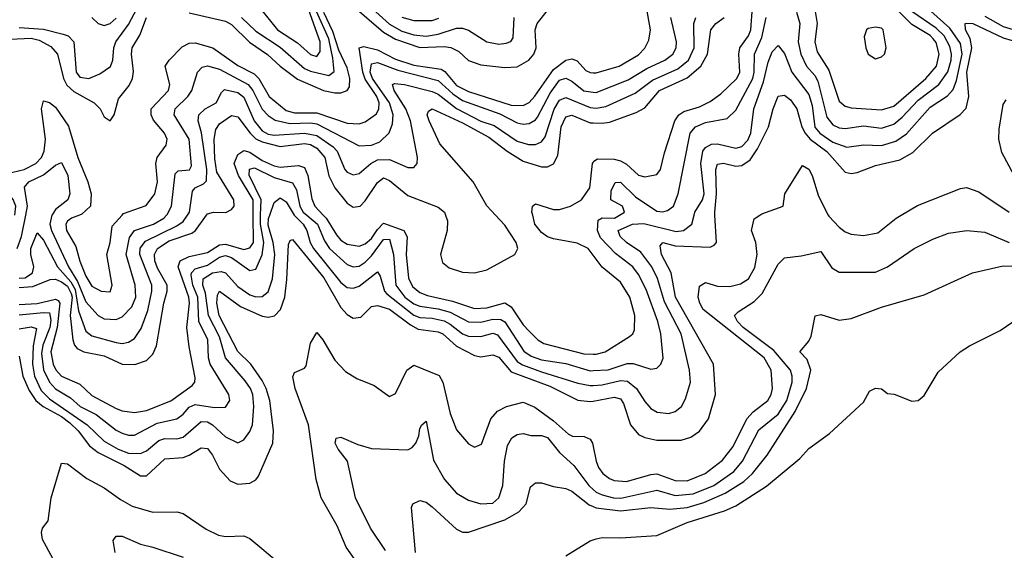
# Model space of a CAD drawing. Header units: inches. Extents: x 884549 to 1028252, y 526810 to 653624.
# Tile 74 of 256: x 948112 to 951354, y 538897 to 540643. Entities that reach past the tile are written whole.
import ezdxf

# ---------------------------------------------------------------- set-up
doc = ezdxf.new("R2010")
doc.units = ezdxf.units.IN
doc.header["$MEASUREMENT"] = 0
for name, color, linetype in [('A9543', 7, 'Continuous'), ('A9544', 7, 'Continuous'), ('A9553', 7, 'Continuous'), ('A9554', 7, 'Continuous')]:
    doc.layers.add(name, color=color, linetype=linetype)

msp = doc.modelspace()

# ---------------------------------------------------------------- linework, layer by layer
at = {"layer": 'A9543', "color": 5}
for points, elevation in [([(948103.4, 539890), (948117.6, 539930), (948132, 540000)], 2360), ([(948110, 539626.1), (948150, 539632.8), (948167.5, 539627.5), (948156.6, 539570), (948154.6, 539510), (948161.3, 539470), (948182.8, 539422.8), (948210, 539395.5), (948334.5, 539310), (948390, 539255.8), (948436.8, 539230), (948470, 539216.5), (948510, 539215.3), (948530, 539224.5), (948570, 539258.2), (948590, 539264.8), (948630, 539263.7), (948650, 539269.7), (948710, 539320.5), (948730, 539319.6), (948747.5, 539310), (948790, 539270.1), (948830, 539251), (948850, 539261.1), (948870, 539287.6), (948878.5, 539310), (948883.3, 539370), (948879.7, 539410), (948872.1, 539430), (948854.6, 539454.6), (948789.4, 539530), (948770, 539599.7), (948733.9, 539670), (948723.6, 539743.6), (948715, 539770), (948715.9, 539790), (948746.5, 539810), (948775.1, 539815.1), (948790, 539809.7), (948830, 539765.1), (948870, 539737.9), (948890, 539731.4), (948910, 539732.1), (948930, 539747.9), (948944.4, 539790), (948951.8, 539870), (948946.6, 539910), (948930, 539966.6), (948931.4, 539988.6), (948935.4, 540000)], 2240), ([(948110, 539706.2), (948170, 539709.2), (948230, 539723.5), (948238.7, 539718.7), (948244.6, 539710), (948235.5, 539630), (948214.7, 539550), (948222.3, 539510), (948231.3, 539491.3), (948250, 539470.1), (948310, 539444.1), (948350, 539406.3), (948430, 539363.3), (948450, 539355.8), (948490, 539351), (948530, 539357.3), (948610, 539388.7), (948680.1, 539439.9), (948688.9, 539450), (948690, 539464.7), (948670, 539566.3), (948662.6, 539630), (948670.9, 539710), (948669, 539730), (948634.1, 539830), (948640.4, 539850), (948670, 539863.8), (948730, 539876.6), (948770, 539902.4), (948790, 539904.6), (948850, 539886.9), (948870, 539892.4), (948881.6, 539910), (948881.3, 540000)], 2280), ([(948110, 539762.1), (948155.2, 539764.8), (948212.2, 539787.8), (948230, 539789.2), (948250, 539781.1), (948270, 539766.4), (948282.1, 539742.1), (948284.7, 539730), (948278.7, 539670), (948287.3, 539590), (948292.7, 539572.6), (948301.8, 539561.7), (948323.6, 539550), (948390, 539537.6), (948450, 539510.1), (948491.3, 539508.7), (948530, 539521.7), (948550, 539542.5), (948562.8, 539570), (948586.8, 539710), (948598.2, 539750), (948597.3, 539770), (948565.5, 539825.5), (948557.3, 539850), (948556.1, 539870), (948565.9, 539890), (948604.8, 539915.2), (948679.3, 539940.7), (948691.2, 539950), (948727.1, 540000)], 2320), ([(948110, 539671.7), (948190, 539679.9), (948210, 539678.2), (948214.4, 539654.4), (948211.3, 539630), (948188.1, 539571.9), (948184.4, 539544.4), (948190.9, 539490.9), (948209.8, 539450), (948230, 539428.5), (948279.1, 539399.1), (948311.4, 539370), (948364.2, 539344.2), (948430, 539292.3), (948450, 539282.2), (948470, 539275.7), (948490, 539276.2), (948564.6, 539315.4), (948629.7, 539330.3), (948650, 539345.2), (948670, 539368.4), (948690, 539376.9), (948753.1, 539366.9), (948790, 539368.4), (948804, 539390), (948801.1, 539410), (948738.8, 539510), (948733.3, 539530), (948731.6, 539590), (948702.4, 539650), (948698.4, 539730), (948681.9, 539770), (948677, 539803), (948677.9, 539810), (948690, 539823.5), (948730, 539835.9), (948770, 539862.1), (948790, 539867.7), (948810, 539860.8), (948870, 539817.5), (948890, 539821.7), (948910, 539869.3), (948916.5, 539910), (948904.5, 539970), (948905.5, 540000)], 2260), ([(948110, 539792.9), (948130, 539793.3), (948154.7, 539810), (948158.3, 539830), (948148.4, 539870), (948148.7, 539890), (948170, 539942), (948190, 539917.9), (948236.3, 539830), (948280.1, 539780.1), (948295, 539755), (948305.2, 539685.2), (948330, 539618.3), (948350, 539603.3), (948430, 539580.9), (948450, 539577.9), (948470, 539581.8), (948490, 539594.2), (948512.6, 539627.4), (948534.1, 539685.9), (948547.4, 539750), (948547.2, 539770), (948508.1, 539870), (948508.8, 539891.2), (948526, 539914), (948630, 539964.3), (948650, 539979), (948664.2, 540000)], 2340), ([(948218.3, 540000), (948211.5, 539970), (948216.7, 539950), (948272.7, 539830), (948301.9, 539781.9), (948330, 539715.2), (948370, 539670.1), (948390, 539659.2), (948430, 539656.1), (948450, 539665), (948481.6, 539698.4), (948494.4, 539730), (948492.3, 539770), (948462.2, 539870), (948473.8, 539926.3), (948490.2, 539949.8), (948552.2, 539970), (948586.4, 539990), (948595.5, 540000)], 2360), ([(948308.8, 540000), (948283.2, 539990), (948270, 539979.9), (948263.8, 539970), (948266.7, 539950), (948297, 539897), (948310, 539848.6), (948330, 539799.7), (948350, 539766.2), (948380.5, 539750), (948410, 539747.8), (948416.3, 539770), (948399.1, 539870), (948409.9, 539910), (948416.6, 539963.4), (948449.1, 540000)], 2380), ([(949016.4, 540000), (949017.8, 539997.8), (949045.1, 539970), (949057.7, 539950), (949068.8, 539910), (949079.5, 539890), (949170, 539777.9), (949190, 539761.7), (949210, 539759.5), (949230, 539766.4), (949290, 539813.3), (949299.2, 539799.2), (949313.2, 539750), (949320.7, 539740.7), (949410, 539671.3), (949430, 539663.2), (949470, 539660.6), (949510, 539651.8), (949530, 539641.6), (949570, 539610), (949590, 539601.8), (949630, 539600.5), (949670, 539611.8), (949685.7, 539605.7), (949750, 539518.3), (949767.4, 539507.4), (949830, 539484.1), (949950, 539447.1), (949990, 539439.4), (950000, 539440)], 2240), ([(949057.6, 540000), (949092.3, 539970), (949115.7, 539915.7), (949131.8, 539890), (949190, 539837.7), (949210, 539830.1), (949230, 539832.4), (949250, 539845.1), (949270, 539865.8), (949310, 539919.9), (949330, 539921), (949343.3, 539870), (949351, 539770), (949379.8, 539730), (949410, 539707.9), (949430, 539700.2), (949490, 539692.2), (949530, 539681.2), (949590, 539648.7), (949630, 539648.1), (949670, 539657.6), (949696.4, 539656.4), (949710, 539648.8), (949772.5, 539552.5), (949796.4, 539536.4), (949830, 539524.2), (949910, 539511.6), (949990, 539487.9), (950000, 539488.5)], 2260), ([(949111.4, 540000), (949120.7, 539990), (949154.8, 539934.8), (949170, 539917.9), (949190, 539904.7), (949230, 539897.9), (949250, 539905.2), (949270, 539922.7), (949290, 539952.8), (949310, 539973.2), (949376.8, 539950), (949388.3, 539928.3), (949384.8, 539870), (949392.1, 539792.1), (949405.7, 539765.7), (949430, 539745.7), (949455.4, 539735.4), (949537.5, 539717.5), (949610, 539692.5), (949650, 539694.8), (949710, 539711.3), (949730, 539697.8), (949770, 539639), (949790, 539618), (949818.7, 539590), (949838.2, 539578.2), (949970, 539544.1), (950000, 539542.6)], 2280), ([(949514.3, 540000), (949521.3, 539981.3), (949519.3, 539950), (949497.2, 539870), (949504.7, 539844.7), (949526.3, 539826.2), (949570, 539812), (949609.9, 539810.1), (949650, 539819.9), (949742, 539870), (949752.4, 539890), (949747, 539910), (949710, 539966.8), (949679.3, 540000)], 2320), ([(950000, 539868.8), (949983.9, 539890), (949947.8, 539907.8), (949870, 539921.5), (949850, 539929), (949830, 539943.4), (949808.8, 539970), (949801.2, 540000)], 2280), ([(948110, 539536.5), (948122.7, 539470), (948143.1, 539423.1), (948165.4, 539390), (948189.9, 539369.9), (948250, 539337.1), (948276.7, 539316.7), (948305, 539290), (948341.5, 539241.5), (948370, 539219.5), (948456.4, 539176.4), (948510, 539142.7), (948530, 539142.4), (948590, 539198.1), (948650, 539202.9), (948670.2, 539209.8), (948710, 539234.4), (948730, 539232.7), (948747.1, 539210), (948770, 539164.3), (948805.5, 539125.5), (948830, 539115.4), (948870, 539118), (948890, 539129.4), (948898.4, 539141.6), (948945.8, 539250), (948947.3, 539290), (948935.4, 539390), (948924.2, 539430), (948910, 539456.1), (948873.4, 539510), (948830, 539551.8), (948769.4, 539669.4), (948761.3, 539710), (948763.8, 539736.2), (948770, 539750.1), (948839.4, 539699.4), (948910, 539667.3), (948930, 539664), (948951.1, 539668.9), (948970.7, 539689.3), (948984.7, 539730), (948992.2, 539787.8), (948997.1, 539902.9), (949003, 539917), (949010, 539919.7), (949113.9, 539793.9), (949170, 539696.6), (949190, 539672.9), (949210, 539661.1), (949235.4, 539664.6), (949270, 539699.6), (949290, 539702.5), (949330, 539691.1), (949398.7, 539638.7), (949424.5, 539624.5), (949490, 539616.6), (949505.7, 539610), (949550, 539568.8), (949610, 539537.7), (949630, 539533.8), (949670, 539540.4), (949690, 539532.6), (949730, 539484.9), (949857.5, 539437.5), (949950, 539391.2), (949990, 539386.5), (950000, 539388.3)], 2220), ([(949213.6, 538870), (949187.2, 538907.2), (949157.9, 538977.9), (949105.3, 539070), (949088.8, 539130), (949062.9, 539310), (949019, 539430), (949011.6, 539468.4), (949017.3, 539482.7), (949050, 539496), (949055.9, 539504.1), (949070, 539578.5), (949090, 539614.4), (949110, 539590.2), (949150, 539522.5), (949185, 539485), (949222.1, 539462.1), (949279.8, 539439.8), (949330, 539402.9), (949350, 539413), (949386.6, 539490), (949410, 539506.2), (949492.9, 539472.9), (949505.8, 539450), (949530, 539347.6), (949550, 539293.2), (949590, 539247.5), (949610, 539236.9), (949633.1, 539246.9), (949663.9, 539330), (949684.9, 539355.1), (949715.1, 539370), (949770, 539384.2), (949808.2, 539368.2), (949870, 539323.1), (949918.9, 539278.9), (949932.6, 539272.6), (949971.2, 539271.2), (949990, 539262.4), (949997.7, 539250), (950000, 539238.8)], 2180), ([(949316.1, 538896.1), (949267.1, 538970), (949217.9, 539070), (949191.5, 539190), (949161.2, 539230), (949151.4, 539250), (949153.9, 539266.1), (949170, 539269.3), (949225, 539245), (949270, 539231.8), (949390, 539228.3), (949404.7, 539235.3), (949416.3, 539250), (949426.4, 539273.6), (949430, 539298), (949436, 539310), (949450, 539322), (949474.2, 539194.2), (949510.6, 539130), (949550, 539084.7), (949590, 539062.2), (949630, 539049.6), (949670, 539051.9), (949690, 539070.3), (949703.4, 539110), (949708, 539190), (949718.4, 539241.6), (949732.8, 539267.2), (949750, 539278), (949770, 539281.2), (949795.1, 539275.1), (949830, 539275.4), (949850, 539268.1), (949890, 539219.4), (949936.2, 539176.2), (949985.8, 539110), (950000, 539097.6)], 2160), ([(948221.2, 538870), (948187.7, 538932.3), (948183.7, 538956.3), (948187.4, 538970), (948206.2, 538993.8), (948216.2, 539070), (948250, 539184.4), (948270, 539181.6), (948333.2, 539133.2), (948390, 539102.6), (948443.9, 539063.9), (948482.8, 539042.8), (948550, 539022.6), (948630, 539024.2), (948650, 539018.4), (948726.3, 538966.3), (948766.7, 538946.7), (948790, 538942.4), (948850, 538944.8), (948870, 538936.1), (948970, 538852.3)], 2180), ([(949415, 538890), (949402, 539038), (949406.6, 539050), (949430, 539060.7), (949450, 539055.5), (949470, 539040.2), (949550, 538967.1), (949570, 538956.8), (949590, 538956.4), (949710, 538997.7), (949756.1, 539023.9), (949779.9, 539050), (949794.3, 539105.7), (949810, 539119.2), (949830, 539119.7), (949870, 539107), (949910, 539100.7), (949930, 539091.8), (949987, 539047), (950000, 539041.1)], 2140), ([(948426.2, 538890), (948419.7, 538930), (948430, 538943.8), (948450, 538943.7), (948510, 538916.9), (948550, 538908), (948650, 538874.4)], 2160), ([(949910, 538879.2), (949990, 538928.7), (950000, 538932.1)], 2120)]:
    msp.add_lwpolyline(points, dxfattribs=dict(at, elevation=elevation))
at = {"layer": 'A9544', "color": 5}
for points, elevation in [([(948910, 540671.7), (948961.3, 540610), (949026.5, 540566.5), (949070, 540528.1), (949090, 540522.4), (949101.7, 540538.3), (949102, 540570), (949058.6, 540690)], 2460), ([(949208.3, 540690), (949310, 540601.7), (949350, 540578.7), (949430, 540551.6), (949510, 540555.2), (949531.2, 540551.3), (949558.6, 540538.6), (949590, 540508.5), (949630, 540494.4), (949710, 540485.5), (949750, 540487.9), (949789, 540510), (949805.2, 540530), (949813.1, 540550), (949809.2, 540610), (949815.6, 540630), (949850, 540673)], 2420), ([(949261.7, 540690), (949330, 540628.7), (949370, 540605.1), (949410, 540593.1), (949450, 540588.5), (949490, 540595), (949550, 540614.7), (949570, 540614.8), (949590, 540608.1), (949650, 540570.5), (949690, 540562.6), (949714.4, 540565.6), (949728.9, 540571.1), (949737.1, 540582.9), (949740.5, 540650)], 2440), ([(948110, 540617), (948190, 540611.7), (948255.7, 540595.7), (948271.4, 540590), (948290.1, 540570), (948298.5, 540470), (948310, 540454), (948339.6, 540450), (948375.6, 540464.4), (948410.7, 540489.3), (948418.5, 540510), (948422.5, 540550), (948429, 540570), (948470, 540626.8), (948498.7, 540681.3)], 2440), ([(948670, 540665.8), (948790, 540638.5), (948810, 540626.7), (948868.9, 540568.9), (948928.6, 540528.6), (948970.2, 540490.2), (949027.2, 540447.1), (949112.6, 540410), (949150, 540402.1), (949170, 540402.9), (949190.3, 540409.7), (949198.2, 540421.8), (949198.9, 540450), (949190, 540484.9), (949162.7, 540542.7), (949143.7, 540603.7), (949113.4, 540666.6)], 2420), ([(948842.8, 540650), (948890, 540605.8), (948970, 540552.9), (949050, 540482.8), (949070, 540473.4), (949130, 540459.7), (949147.2, 540472.8), (949143.7, 540516.3), (949130, 540579.9), (949089.5, 540670)], 2440), ([(948080.5, 540579.5), (948150, 540582.1), (948176.2, 540576.2), (948215, 540555), (948236.9, 540530), (948256.6, 540450), (948267.6, 540427.6), (948290, 540407.3), (948356.8, 540370), (948376.6, 540350), (948390, 540323.1), (948410, 540310.3), (948422.9, 540330), (948437.2, 540382.8), (948473.1, 540426.9), (948483.8, 540450), (948487, 540473), (948479.8, 540530), (948482.2, 540550), (948507.5, 540592.5), (948530, 540650.6)], 2420), ([(948350.1, 540650.1), (948371, 540631), (948390, 540623.6), (948410, 540631), (948430, 540648.1)], 2460), ([(949370, 540651.1), (949410, 540640.2), (949470, 540640.9), (949492.4, 540647.6)], 2460), ([(948449.1, 540000), (948454.2, 540005.8), (948528.4, 540031.6), (948556.8, 540070), (948565.8, 540110), (948560, 540170), (948565.3, 540190), (948594.7, 540230), (948597.6, 540250), (948588.4, 540270), (948553, 540313), (948544.5, 540330), (948545.5, 540350), (948602.4, 540410), (948606.2, 540430), (948591.3, 540490), (948603.9, 540510), (948646.7, 540553.3), (948670, 540565.9), (948690, 540566.4), (948748.5, 540550), (948830, 540492.5), (948884.6, 540464.6), (948899.2, 540450), (948933.6, 540390), (948990, 540344.5), (949016.8, 540336.8), (949090, 540336.8), (949190, 540302.8), (949230, 540300.1), (949250, 540307.2), (949286.8, 540333.2), (949295, 540350), (949295.3, 540370), (949288.5, 540390), (949250, 540447.7), (949241.6, 540470), (949229.4, 540550), (949245.4, 540554.6), (949290, 540543.8), (949350, 540513.6), (949410, 540493.6), (949499.8, 540479.8), (949512.4, 540472.4), (949550, 540426.9), (949590, 540406.4), (949730, 540361.9), (949770, 540360.8), (949790, 540370.7), (949808.6, 540391.4), (949870, 540479.2), (949910, 540509.5), (949930, 540513.9), (949947.7, 540507.7), (949975.8, 540475.8), (949990, 540468.9), (950000, 540468.4)], 2380), ([(948595.5, 540000), (948597.6, 540002.4), (948611.9, 540030), (948624.2, 540135.8), (948634.3, 540145.7), (948671.2, 540148.8), (948677.8, 540162.2), (948669.9, 540250), (948620.4, 540330), (948624.4, 540350), (948666, 540390), (948678.5, 540410), (948697.6, 540470), (948713.4, 540486.6), (948730, 540490.7), (948770, 540480.6), (948864, 540430), (948880.1, 540410), (948910, 540349), (948930, 540327.6), (948952.9, 540312.9), (949001.9, 540301.9), (949070, 540304.2), (949090, 540300), (949230, 540228.4), (949270, 540230.7), (949298.4, 540241.6), (949328.7, 540271.3), (949339.6, 540300.4), (949341.9, 540330), (949330, 540370), (949274.1, 540450), (949266.2, 540470), (949270, 540497.3), (949290, 540502), (949357, 540477), (949490, 540443.2), (949538.6, 540398.6), (949570, 540377.5), (949692.9, 540332.9), (949750, 540303.9), (949770, 540299), (949790, 540301.3), (949810, 540313.1), (949817.2, 540322.8), (949858.3, 540401.7), (949890, 540444), (949910, 540450.7), (949930, 540440.5), (949970, 540408.5), (950000, 540404.9)], 2360), ([(948664.2, 540000), (948671, 540010), (948681.6, 540078.4), (948689.9, 540090), (948717.1, 540102.9), (948726.7, 540113.3), (948728.7, 540150), (948710.4, 540270.4), (948699.9, 540310), (948702.5, 540330), (948722.8, 540350), (948758.6, 540370), (948776.3, 540403.7), (948786.5, 540413.5), (948830, 540403.3), (948850, 540388), (948884.6, 540310), (948910, 540277.7), (948930, 540266.7), (948950, 540263), (949050, 540269.5), (949090, 540262.5), (949144.5, 540224.5), (949157.4, 540210), (949183, 540150), (949190, 540141.2), (949210, 540132.2), (949230, 540137.4), (949268.4, 540170), (949290, 540181.5), (949330, 540183.1), (949390, 540156.3), (949410, 540156.5), (949421, 540170), (949421.6, 540190), (949398.6, 540310), (949383.3, 540350), (949345.5, 540410), (949339.8, 540430), (949346.4, 540433.6), (949379.6, 540430), (949470, 540407.2), (949490, 540397.6), (949550, 540350.8), (949630, 540309.6), (949674.8, 540294.8), (949750, 540243.2), (949787.9, 540232.1), (949810, 540232.5), (949830, 540241.6), (949842, 540257.9), (949871.6, 540348.4), (949890, 540378.5), (949910, 540386.9), (949990, 540354.3), (950000, 540353.2)], 2340), ([(948096.2, 540000), (948099.2, 540030), (948091.1, 540051.1), (948073.3, 540073.3), (948011.8, 540110), (948002.4, 540130), (948023, 540137), (948090, 540140.9), (948126.5, 540150), (948165.4, 540170), (948183.7, 540190), (948192.4, 540210), (948197.6, 540250), (948184.4, 540350), (948190, 540375.8), (948210, 540370.6), (948230, 540355), (948272.6, 540292.6), (948303.2, 540190), (948336.9, 540110), (948347.9, 540070), (948345.6, 540030), (948316.9, 540003.1), (948308.8, 540000)], 2380), ([(949679.3, 540000), (949650.8, 540030.8), (949605.5, 540110), (949495.1, 540235.1), (949460.1, 540310), (949454, 540330), (949458.3, 540341.7), (949470.2, 540350), (949570, 540304.2), (949656.5, 540256.5), (949717.5, 540210), (949770, 540178), (949830, 540158.6), (949850, 540159), (949870, 540168.6), (949883.7, 540196.3), (949895.1, 540290), (949910, 540323), (949930, 540329.1), (949990, 540304.1), (950000, 540303.7)], 2320), ([(948727.1, 540000), (948730, 540004.1), (948750, 540009.4), (948790.8, 540009.2), (948810, 540018.8), (948818.1, 540030), (948816.9, 540050), (948761.4, 540141.4), (948754.2, 540185.8), (948752.9, 540250), (948758.2, 540281.8), (948770, 540300.5), (948810, 540327.9), (948830, 540323), (948871, 540270), (948890, 540250.8), (948910, 540240.7), (948970, 540226.1), (949050, 540235.9), (949070, 540232.2), (949090, 540220.8), (949116.6, 540190), (949130, 540129.5), (949149.8, 540089.8), (949190, 540039.1), (949210, 540026), (949232.7, 540030), (949250, 540046.8), (949290, 540107.1), (949310, 540122.3), (949330, 540114.4), (949390, 540064.8), (949490, 540026.6), (949510.6, 540010), (949514.3, 540000)], 2320), ([(948881.3, 540000), (948881.1, 540050), (948832.3, 540130), (948818.3, 540170), (948830, 540199.8), (948850, 540212.8), (948870, 540207.1), (948910, 540180.2), (948950, 540162.2), (948970, 540157.6), (949030, 540163.6), (949050, 540156.2), (949061.2, 540130), (949074, 540054), (949083.5, 540030), (949111.4, 540000)], 2280), ([(948132, 540000), (948138.1, 540030), (948127.9, 540092.1), (948142, 540110), (948190, 540132.4), (948230, 540164.6), (948250, 540173.4), (948271, 540130), (948277.5, 540070), (948270.1, 540050), (948230, 540019), (948218.6, 540001.4), (948218.3, 540000)], 2360), ([(949801.2, 540000), (949798.6, 540010), (949800.8, 540030), (949810, 540037.3), (949870, 540019.1), (949890, 540018.9), (949926.1, 540030), (949962.1, 540050), (949989.9, 540090), (949998.6, 540170), (950000, 540173.1)], 2280), ([(948905.5, 540000), (948907, 540050), (948868.1, 540131.9), (948868.9, 540151.1), (948884.9, 540155.1), (948950, 540123.5), (949010, 540106.2), (949023.5, 540083.5), (949034.7, 540030), (949046, 540010), (949057.6, 540000)], 2260), ([(948935.4, 540000), (948950, 540041.2), (948970, 540056.9), (948990, 540043.3), (949016.4, 540000)], 2240)]:
    msp.add_lwpolyline(points, dxfattribs=dict(at, elevation=elevation))
at = {"layer": 'A9553', "color": 5}
for points, elevation in [([(950000, 539440), (950030, 539441.6), (950090, 539455.4), (950113.2, 539453.2), (950142.9, 539430), (950170, 539386.6), (950190, 539364.1), (950211.6, 539351.6), (950250, 539347.9), (950270, 539353.6), (950291.2, 539370), (950304.7, 539395.3), (950320.8, 539450), (950317.8, 539490), (950289.7, 539610), (950235.3, 539715.3), (950211.9, 539791.9), (950193.5, 539830), (950157.8, 539877.8), (950110, 539909.6), (950089.5, 539930), (950082.7, 539950), (950130, 539970), (950167.7, 539972.3), (950274.1, 539945.9), (950297.8, 539950), (950325.6, 539970), (950332.6, 540000)], 2240), ([(950000, 539388.3), (950070, 539400.6), (950090, 539396.1), (950100.2, 539380.2), (950123, 539310), (950150, 539277.8), (950170, 539268.1), (950210, 539260.1), (950290, 539259.9), (950321.5, 539270), (950350, 539289.6), (950379.9, 539330), (950402.9, 539410), (950396.7, 539510), (950271.5, 539730), (950257.4, 539810), (950225.8, 539870), (950221.4, 539898.6), (950230, 539910.1), (950270, 539899.2), (950385.2, 539894.8), (950399.2, 539900.8), (950406.7, 539910), (950401.5, 540000)], 2220), ([(950000, 539488.5), (950050, 539491.4), (950112.2, 539512.2), (950132.2, 539512.2), (950190, 539492.8), (950210, 539496.3), (950223.7, 539510), (950230.7, 539529.3), (950223.7, 539610), (950213.4, 539650), (950175, 539755), (950150, 539805), (950131, 539830), (950073.7, 539873.7), (950025, 539925), (950014.9, 539950), (950017, 539983), (950030, 539991.6), (950070.6, 539990), (950086.9, 540000)], 2260), ([(950000, 539238.8), (950010.1, 539190.1), (950018.5, 539170), (950032.4, 539150), (950053.7, 539133.7), (950070, 539126.9), (950110, 539123.9), (950190, 539147.2), (950210, 539148.5), (950270, 539126.5), (950310, 539125.3), (950368.8, 539150), (950426.4, 539193.6), (950460.9, 539239.1), (950506.4, 539330), (950527.6, 539352.4), (950575.6, 539390), (950587, 539410), (950591.1, 539430), (950586.5, 539490), (950563.2, 539530), (950363.1, 539690), (950351.2, 539710), (950345.8, 539730), (950350, 539766.5), (950370, 539778.3), (950410, 539766.7), (950450, 539765.6), (950485.7, 539774.3), (950511.7, 539790), (950532.5, 539827.5), (950540.9, 539870), (950536.5, 539910), (950522.2, 539950), (950530, 539987.9), (950549, 540000)], 2180), ([(950774.6, 540000), (950776.4, 539996.4), (950810, 539960.1), (950830, 539945.5), (950850, 539937.5), (950890, 539933.1), (950938.2, 539941.8), (950998.4, 539990), (951015.1, 540000)], 2180), ([(950000, 539097.6), (950010, 539088.9), (950030, 539079.5), (950067.6, 539070), (950091, 539069.1), (950210, 539094.8), (950270, 539077.9), (950330, 539082.6), (950397.3, 539110), (950464, 539156), (950491.7, 539190), (950545.9, 539294.1), (950610, 539344.8), (950638.5, 539390), (950655.4, 539450), (950656, 539470), (950650.5, 539490), (950594.9, 539554.9), (950494.6, 539630), (950475.3, 539650), (950465.8, 539670), (950477.6, 539682.4), (950530, 539716.1), (950557.4, 539742.6), (950610, 539839), (950630, 539859.6), (950685.7, 539865.7), (950750, 539880.6), (950786.4, 539826.4), (950810, 539812.9), (950930, 539812.4), (950970, 539829.5), (951057.7, 539890), (951118.7, 539921.3), (951170, 539940.2), (951230.6, 539949.4), (951290, 539944.2), (951370.2, 539910)], 2160), ([(950000, 539542.6), (950010, 539542.1), (950039.8, 539550), (950119.6, 539600.4), (950130.7, 539609.3), (950137, 539623), (950137.6, 539670), (950120.9, 539730), (950090, 539779.1), (950030, 539829.3), (950000, 539868.8)], 2280), ([(950000, 539041.1), (950010, 539036.6), (950090, 539027.2), (950190, 539037.6), (950253, 539033), (950310, 539038.4), (950365, 539055), (950434.8, 539085.2), (950496.5, 539123.5), (950525.3, 539150), (950572.9, 539210), (950666, 539354), (950703, 539430), (950716.9, 539490), (950705, 539525), (950681.1, 539550), (950710, 539584.9), (950718, 539602), (950731.1, 539668.9), (950750, 539673.6), (950810, 539654.9), (950850, 539660.2), (950950, 539697.5), (951090, 539737.5), (951250, 539810.2), (951350, 539832.9), (951446.8, 539830)], 2140), ([(950000, 538932.1), (950010, 538935.5), (950030, 538939.7), (950090, 538938.2), (950210, 538945.7), (950310, 538988.7), (950432.6, 539027.4), (950470, 539043.9), (950571.5, 539108.5), (950680.5, 539199.5), (950710, 539232.1), (950778.6, 539281.4), (950890, 539384.9), (950910, 539421.3), (950930, 539430.3), (950950, 539428.7), (950970, 539413.4), (950991.5, 539411.5), (951050, 539388.2), (951070, 539390.5), (951090, 539406.8), (951136.6, 539483.4), (951209.3, 539550), (951239.3, 539570), (951340.1, 539619.9), (951472.7, 539710)], 2120)]:
    msp.add_lwpolyline(points, dxfattribs=dict(at, elevation=elevation))
at = {"layer": 'A9554', "color": 5}
for points, elevation in [([(950000, 540173.1), (950002.1, 540177.9), (950014.5, 540185.5), (950070, 540183.8), (950090, 540179), (950110, 540167.6), (950150, 540131.6), (950170, 540125.9), (950210, 540134), (950221.8, 540150), (950234.8, 540205.2), (950269.1, 540310), (950282.6, 540330), (950298.7, 540341.3), (950350, 540356), (950386.1, 540373.9), (950421.1, 540398.9), (950473.6, 540450), (950482.8, 540470), (950479.7, 540530), (950483.2, 540550), (950512, 540590), (950519.7, 540610), (950530, 540759.5)], 2280), ([(950000, 540468.4), (950010, 540467.9), (950085.7, 540490), (950150, 540527), (950170.7, 540549.3), (950183.9, 540576.1), (950189.3, 540610), (950175.2, 540690)], 2380), ([(950332.6, 540000), (950334.9, 540010), (950360.6, 540050), (950365.9, 540070), (950355.2, 540170), (950361.3, 540210), (950370, 540222.7), (950390, 540233.8), (950410, 540234.6), (950470, 540220.5), (950490, 540226.1), (950510, 540246.4), (950519.8, 540270), (950529.7, 540350), (950560.9, 540439.1), (950576.3, 540503.7), (950590, 540537.6), (950610, 540557.8), (950630, 540531.7), (950654.1, 540470), (950710, 540396.6), (950721.1, 540361.2), (950730, 540289.4), (950746.4, 540270), (950790, 540240.4), (950836.1, 540223.9), (950890, 540231.1), (950950, 540229.5), (950996.8, 540243.2), (951032, 540268), (951110, 540355.4), (951167, 540393), (951186.3, 540413.7), (951196.9, 540443.1), (951214.9, 540530), (951210, 540564.9), (951174.7, 540614.7), (951091.7, 540690)], 2240), ([(950731.7, 540670), (950738.4, 540630), (950730.7, 540570), (950737.5, 540537.5), (950776.5, 540476.5), (950810, 540375), (950830, 540359), (950850, 540353), (950950, 540346.2), (950990, 540358.2), (951095.7, 540450), (951130.5, 540490), (951139.4, 540530), (951130, 540568.2), (951120.4, 540580.4), (951110, 540591.5), (951050, 540627.1), (950990, 540686.8)], 2280), ([(950670, 540668), (950680.9, 540630), (950675.5, 540570), (950684.5, 540530), (950703, 540490), (950730, 540459.7), (950740.4, 540440.4), (950770, 540321.9), (950790, 540296.9), (950810, 540287.2), (950830, 540285.4), (950890, 540293.9), (950950, 540286.6), (950990, 540299.5), (951018, 540322), (951070, 540378.1), (951138.4, 540430), (951168.5, 540471.5), (951179.5, 540510), (951180, 540530), (951174.6, 540554.6), (951155.8, 540590), (951130, 540615.5), (951050, 540669.6)], 2260), ([(951290, 540654.4), (951350, 540620.6), (951435.3, 540595.3)], 2240), ([(950000, 540303.7), (950030, 540302.6), (950053.9, 540306.1), (950142.5, 540337.5), (950170, 540352.7), (950219.1, 540410), (950310, 540452), (950354.8, 540490), (950376.5, 540530), (950388, 540610), (950404, 540630), (950432.3, 540650)], 2320), ([(950000, 540404.9), (950010, 540403.8), (950115.1, 540445), (950177.4, 540482.6), (950236.1, 540510), (950263.1, 540530), (950273.4, 540550), (950274.4, 540570), (950256.2, 540650)], 2360), ([(950000, 540353.2), (950010, 540352.1), (950042.3, 540357.7), (950138.7, 540401.3), (950195.8, 540444.2), (950278.8, 540481.2), (950314.5, 540510), (950332.9, 540550), (950331.4, 540630), (950339, 540650)], 2340), ([(950086.9, 540000), (950103.2, 540010), (950096.5, 540030), (950058.5, 540050), (950060.2, 540079.8), (950072.7, 540107.3), (950090, 540108.9), (950140.2, 540060.2), (950210, 540012.6), (950230, 540010.8), (950245.2, 540014.8), (950265.3, 540030), (950280.6, 540070), (950319.3, 540270), (950337.9, 540290), (950370, 540304.4), (950441.9, 540318.1), (950470, 540345.7), (950525.6, 540450), (950530.8, 540470.8), (950531.3, 540530), (950555.8, 540584.2), (950570, 540650.2)], 2260), ([(950401.5, 540000), (950400.9, 540010), (950406.6, 540070), (950404.6, 540150), (950410, 540167.3), (950430, 540171.1), (950470, 540161.5), (950490, 540163.3), (950517.8, 540182.2), (950541.6, 540218.4), (950577.2, 540290), (950592.9, 540350), (950610, 540391.4), (950630, 540395.1), (950650, 540379.1), (950670.7, 540350), (950687.9, 540290), (950698.3, 540270), (950714.9, 540250), (950770, 540209.8), (950830, 540141.9), (950850, 540137.2), (950870, 540140.5), (950930, 540163.7), (951010, 540182), (951053.5, 540206.5), (951117.6, 540270), (951208.5, 540331.5), (951228.4, 540351.6), (951237.1, 540390), (951231, 540470), (951247.4, 540550), (951241.5, 540581.5), (951226.3, 540610), (951225.4, 540630), (951230, 540631.9), (951250.8, 540630), (951350, 540583.7), (951410, 540565.7)], 2220), ([(951386.3, 540130), (951346, 540206), (951336.1, 540250), (951337.1, 540282.9), (951350, 540364), (951360.8, 540379.2)], 2180), ([(950549, 540000), (950555.7, 540004.3), (950626.3, 540030), (950631.6, 540070), (950690, 540163.8), (950710, 540151.7), (950721.4, 540130), (950742.5, 540062.5), (950774.6, 540000)], 2180), ([(951015.1, 540000), (951068.3, 540031.7), (951210, 540087.4), (951230, 540090.8), (951270, 540077.2), (951370, 540010.1)], 2180)]:
    msp.add_lwpolyline(points, dxfattribs=dict(at, elevation=elevation))
at = {"layer": 'A9554', "color": 5, "elevation": 2320}
msp.add_lwpolyline([(950930, 540619), (950906.1, 540613.9), (950900.7, 540610), (950893.1, 540586.9), (950897.9, 540550), (950906.3, 540530), (950930, 540514), (950950, 540520.7), (950959.8, 540530), (950965.7, 540550), (950955.5, 540610), (950950, 540615.4)], close=True, dxfattribs=at)

doc.saveas('drawing.dxf')
